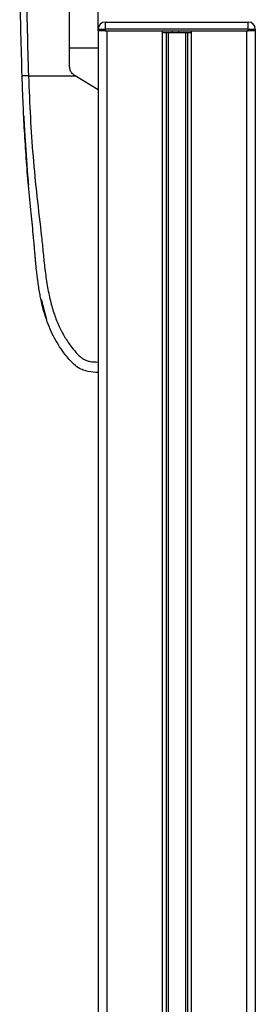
# Model space of a CAD drawing. Header units: millimetres. Extents: x 0 to 420, y 0 to 297.
# Tile 59 of 67: x 289 to 295, y 218 to 243. Entities that reach past the tile are written whole.
import ezdxf

# ---------------------------------------------------------------- set-up
doc = ezdxf.new("R2010")
doc.units = ezdxf.units.MM

msp = doc.modelspace()

# ---------------------------------------------------------------- linework, layer by layer
at = {"color": 7, "linetype": 'Continuous', "lineweight": 25}
for p, q in [((290.85308, 242.74723), (290.85308, 244.50004)), ((290.85308, 242.74723), (291.03194, 242.74723)), ((290.85308, 242.70252), (290.85308, 242.74723)), ((290.85308, 242.70252), (290.85308, 192.62217)), ((291.03194, 242.70252), (290.85308, 242.70252)), ((291.03194, 242.92609), (294.69853, 242.92609)), ((291.03194, 242.92609), (291.03194, 242.74723)), ((294.69853, 242.74723), (291.03194, 242.74723)), ((291.03194, 242.74723), (291.03194, 242.70252)), ((291.03194, 242.70252), (294.69853, 242.70252)), ((291.07665, 242.70252), (291.07665, 192.62217)), ((291.07665, 242.70252), (292.49411, 242.70252)), ((292.49411, 242.70252), (292.49411, 192.62217)), ((292.75307, 242.6578), (292.75307, 242.70252)), ((292.91763, 242.6578), (292.91763, 242.70252)), ((293.23637, 242.70252), (293.23637, 192.62217)), ((293.23637, 242.70252), (294.65382, 242.70252)), ((294.65382, 242.70252), (294.65382, 192.62217)), ((294.69853, 242.74723), (294.69853, 242.92609)), ((294.69853, 242.70252), (294.69853, 242.74723)), ((294.69853, 242.74723), (294.87739, 242.74723)), ((294.87739, 242.70252), (294.69853, 242.70252)), ((294.87739, 242.74723), (294.87739, 242.70252)), ((294.87739, 242.70252), (294.87739, 192.62217)), ((292.59105, 242.6578), (292.59105, 192.62217)), ((292.64239, 242.6578), (292.64239, 192.62217)), ((292.71808, 242.6578), (292.74611, 242.6578)), ((292.92459, 242.6578), (292.93559, 242.6578)), ((293.08809, 242.6578), (293.08809, 192.62217)), ((293.13942, 242.6578), (293.13942, 192.62217)), ((290.12111, 242.26431), (290.85308, 242.26431)), ((289.06652, 241.54888), (290.25832, 241.54888)), ((290.25832, 241.54888), (290.25112, 241.55321)), ((290.85308, 241.19116), (290.25832, 241.54888)), ((290.85308, 241.19116), (290.85308, 234.21569)), ((288.94484, 240.52611), (288.94484, 240.5261)), ((288.95501, 240.32937), (288.95744, 240.28177)), ((288.97835, 239.90075), (289.04413, 239.00413)), ((289.38921, 235.82423), (289.53042, 235.30849))]:
    msp.add_line(p, q, dxfattribs=at)
at = {"color": 7, "linetype": 'Continuous', "lineweight": 25, "flags": 128}
msp.add_lwpolyline([(288.95416, 240.32934), (288.95417, 240.32936), (288.95417, 240.32936)], dxfattribs=at)
at = {"color": 7, "linetype": 'Continuous', "lineweight": 25}
for centre, start, end in [((291.03194, 242.74723), 90, 180), ((294.69853, 242.74723), 0, 90)]:
    msp.add_arc(centre, 0.17886, start, end, dxfattribs=at)
for points, knots in [([(288.90335, 241.54295), (288.8927, 241.90668), (288.87141, 242.63402), (288.85419, 243.71986), (288.84513, 244.67477), (288.84145, 245.50193), (288.84079, 246.02354), (288.84102, 246.36474), (288.84134, 246.52128), (288.84192, 246.67219), (288.84278, 246.81981), (288.84404, 246.97269), (288.84591, 247.13709), (288.84873, 247.33073), (288.85178, 247.46961), (288.85355, 247.54989)], [0, 0, 0, 0, 0.17850357, 0.35695215, 0.53510377, 0.65301068, 0.77173491, 0.79846604, 0.82601629, 0.85121573, 0.87519883, 0.90116508, 0.92911145, 0.95902269, 1, 1, 1, 1]), ([(288.97554, 247.54883), (288.97388, 247.45779), (288.96537, 246.99232), (288.97564, 246.15183), (288.98819, 245.0151), (289.00718, 243.86725), (289.03085, 242.7102), (289.05463, 241.93591), (289.06652, 241.54888)], [0, 0, 0, 0, 0.04641278, 0.23730468, 0.42825619, 0.61903258, 0.80957408, 1, 1, 1, 1]), ([(290.12111, 241.78312), (290.12111, 242.0498), (290.12111, 242.58377), (290.12111, 243.38412), (290.12111, 244.18365), (290.12111, 244.71336), (290.12111, 244.97846)], [0, 0, 0, 0, 0.24865667, 0.49787981, 0.74870525, 1, 1, 1, 1]), ([(292.50151, 242.6578), (292.51503, 242.6578), (292.55224, 242.6578), (292.64186, 242.6578), (292.715, 242.6578), (292.75307, 242.6578)], [0, 0, 0, 0, 0.21495108, 0.59130193, 1, 1, 1, 1]), ([(292.75307, 242.6578), (292.78389, 242.6578), (292.83885, 242.6578), (292.89358, 242.6578), (292.91763, 242.6578)], [0, 0, 0, 0, 0.560608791, 1, 1, 1, 1]), ([(292.91763, 242.6578), (292.96319, 242.6578), (293.05068, 242.6578), (293.15254, 242.6578), (293.22021, 242.6578), (293.23959, 242.6578), (293.24958, 242.6578)], [0, 0, 0, 0, 0.29393521, 0.56456169, 0.77573173, 1, 1, 1, 1]), ([(290.25112, 241.55321), (290.22695, 241.57127), (290.17861, 241.60739), (290.13098, 241.68971), (290.12445, 241.75148), (290.12111, 241.78312)], [0, 0, 0, 0, 0.32777673, 0.65559959, 1, 1, 1, 1]), ([(289.06652, 241.54888), (289.04546, 241.54817), (289.00182, 241.5467), (288.94735, 241.54477), (288.9102, 241.54337), (288.90558, 241.54308), (288.90335, 241.54295)], [0, 0, 0, 0, 0.2412013, 0.5, 0.7587987, 1, 1, 1, 1]), ([(290.85308, 233.9474), (290.76717, 233.95105), (290.63648, 233.9566), (290.46731, 234.00615), (290.32961, 234.07313), (290.19945, 234.17966), (290.08104, 234.31351), (289.95542, 234.46954), (289.82705, 234.65721), (289.70045, 234.88212), (289.59113, 235.12245), (289.46891, 235.46034), (289.39787, 235.74982), (289.35484, 235.97896), (289.34127, 236.05674), (289.3284, 236.13618), (289.31622, 236.21725), (289.30469, 236.29996), (289.29186, 236.39909), (289.27497, 236.54227), (289.26, 236.68768), (289.24723, 236.82299), (289.2382, 236.9231), (289.22866, 237.0327), (289.21851, 237.15174), (289.20754, 237.28015), (289.18176, 237.57441), (289.13146, 238.06005), (289.06397, 238.73158), (289.00706, 239.43569), (288.96355, 240.12867), (288.92877, 240.8328), (288.91205, 241.2997), (288.90335, 241.54295)], [0, 0, 0, 0, 0.03096006, 0.04709354, 0.06332994, 0.08597926, 0.10726534, 0.12783892, 0.15830543, 0.18925247, 0.22090934, 0.25349607, 0.31882561, 0.32814182, 0.33763883, 0.34731782, 0.35717968, 0.36722499, 0.37745397, 0.3932487, 0.41925357, 0.43020306, 0.44229541, 0.45552982, 0.46990329, 0.48541007, 0.50204113, 0.57649945, 0.66160129, 0.74559685, 0.83140418, 0.9121632, 1, 1, 1, 1]), ([(289.06652, 241.54888), (289.08046, 241.19304), (289.10747, 240.50376), (289.17831, 239.47191), (289.27806, 238.45205), (289.38036, 237.62893), (289.44191, 237.0097), (289.48438, 236.59463), (289.54222, 236.18447), (289.62027, 235.79547), (289.7199, 235.44334), (289.84401, 235.13012), (289.99302, 234.84611), (290.15763, 234.60743), (290.2976, 234.43935), (290.40143, 234.33989), (290.47675, 234.28612), (290.55783, 234.2512), (290.68287, 234.21904), (290.78346, 234.21706), (290.85308, 234.21569)], [0, 0, 0, 0, 0.1345803, 0.26068914, 0.39082578, 0.52181644, 0.5741497, 0.62601194, 0.67949707, 0.73064361, 0.77586761, 0.81764306, 0.85781887, 0.89689395, 0.92715545, 0.94043218, 0.95125664, 0.96201285, 0.97370949, 1, 1, 1, 1]), ([(288.94484, 240.5261), (288.94736, 240.47175), (288.9504, 240.40616), (288.95361, 240.34058), (288.95416, 240.32934)], [0, 0, 0, 0, 0.82861496, 1, 1, 1, 1]), ([(288.95417, 240.32936), (288.95443, 240.32459), (288.95493, 240.31507), (288.95886, 240.2409), (288.96483, 240.13179), (288.97171, 240.01137), (288.97647, 239.93203), (288.97835, 239.90075)], [0, 0, 0, 0, 0.215591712, 0.431227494, 0.64589381, 0.860392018, 1, 1, 1, 1]), ([(288.96542, 240.12508), (288.96733, 240.08676), (288.97836, 239.86501), (288.99408, 239.64353), (289.00709, 239.46034)], [0, 0, 0, 0, 0.17283763, 1, 1, 1, 1]), ([(289.00272, 239.52146), (289.00693, 239.46296), (289.01464, 239.35581), (289.02694, 239.19685), (289.03823, 239.057), (289.04849, 238.93477), (289.0567, 238.84021), (289.06204, 238.77995), (289.06405, 238.75758), (289.06487, 238.7484)], [0, 0, 0, 0, 0.269280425, 0.493135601, 0.673384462, 0.81354162, 0.921114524, 0.967615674, 1, 1, 1, 1]), ([(290.85308, 234.21569), (290.85308, 234.18048), (290.85308, 234.11009), (290.85308, 234.02147), (290.85308, 233.95954), (290.85308, 233.9515), (290.85308, 233.94747)], [0, 0, 0, 0, 0.24994591, 0.49973814, 0.74942403, 1, 1, 1, 1])]:
    msp.add_open_spline(points, degree=3, knots=knots, dxfattribs=at)

doc.saveas('drawing.dxf')
